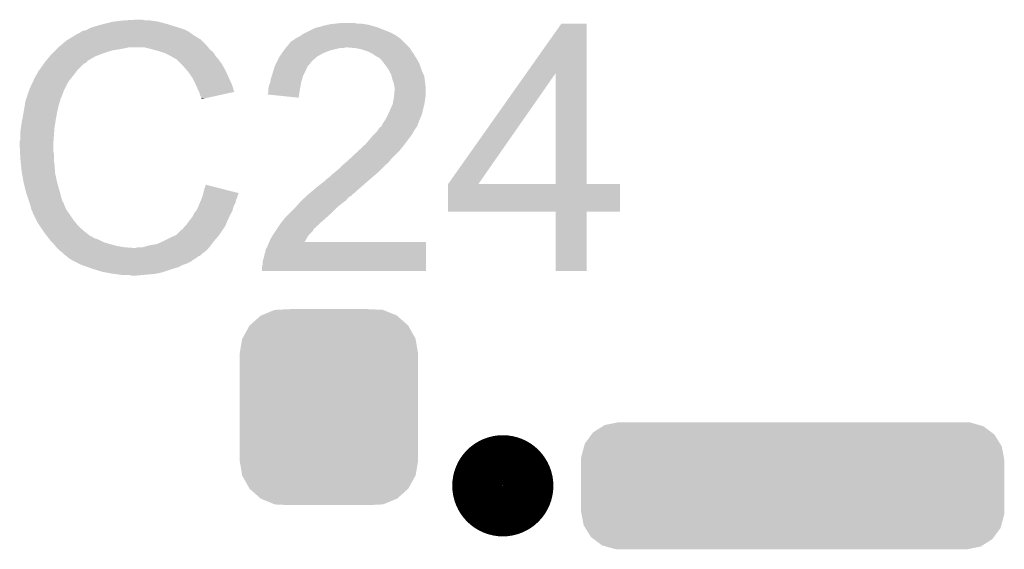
# Model space of a CAD drawing. Extents: x -4 to 126, y -8 to 66.
# Tile 122 of 256: x 37.16 to 41.04, y 46.5 to 48.59. Entities that reach past the tile are written whole.
import ezdxf

# ---------------------------------------------------------------- set-up
doc = ezdxf.new("R2010")
doc.units = 0
doc.layers.get('0').update_dxf_attribs({"linetype": 'CONTINUOUS'})
doc.layers.add('CLICKER_2_FOR_TMPM4L4A_V104_GTO', color=11, linetype='CONTINUOUS')
doc.layers.add('CLICKER_2_FOR_TMPM4L4A_V104_GTS', color=8, linetype='CONTINUOUS')

# ---------------------------------------------------------------- blocks, each defined once
blk = doc.blocks.new('CUSTOM_193')
for points in [[(-0.312264, 0.321732), (-0.26893, 0.360448), (0.312592, 0.321732), (0.268592, 0.360448)], [(-0.26893, 0.360448), (-0.267216, 0.361152), (0.268592, 0.360448), (0.26779, 0.361152)], [(-0.267216, 0.361152), (-0.213724, 0.383108), (0.26779, 0.361152), (0.21312, 0.383108)], [(-0.213724, 0.383108), (-0.20803, 0.383392), (0.21312, 0.383108), (0.212412, 0.383392)], [(-0.20803, 0.383392), (-0.154122, 0.38608), (0.212412, 0.383392), (0.154132, 0.38608)], [(-0.341452, 0.269636), (-0.313432, 0.320688), (0.341702, 0.269636), (0.313176, 0.320688)], [(-0.313432, 0.320688), (-0.312264, 0.321732), (0.313176, 0.320688), (0.312592, 0.321732)], [(-0.35179, 0.21082), (-0.342144, 0.268372), (0.35179, 0.21082), (0.34192, 0.268372)], [(-0.342144, 0.268372), (-0.341452, 0.269636), (0.34192, 0.268372), (0.341702, 0.269636)], [(-0.35179, 0.20955), (-0.35179, 0.21082), (0.35179, 0.20955), (0.35179, 0.21082)], [(-0.35179, -0.20955), (-0.35179, 0.20955), (0.35179, -0.20955), (0.35179, 0.20955)], [(-0.35179, -0.21082), (-0.35179, -0.20955), (0.35179, -0.21082), (0.35179, -0.20955)], [(-0.34192, -0.268358), (-0.35179, -0.21082), (0.342148, -0.268358), (0.35179, -0.21082)], [(-0.341702, -0.269636), (-0.34192, -0.268358), (0.341446, -0.269636), (0.342148, -0.268358)], [(-0.313184, -0.320676), (-0.341702, -0.269636), (0.31344, -0.320676), (0.341446, -0.269636)], [(-0.312594, -0.321732), (-0.313184, -0.320676), (0.312258, -0.321732), (0.31344, -0.320676)], [(-0.268602, -0.36044), (-0.312594, -0.321732), (0.26894, -0.36044), (0.312258, -0.321732)], [(-0.267792, -0.361154), (-0.268602, -0.36044), (0.2672, -0.361154), (0.26894, -0.36044)], [(-0.213136, -0.383104), (-0.267792, -0.361154), (0.213734, -0.383104), (0.2672, -0.361154)], [(-0.212414, -0.383394), (-0.213136, -0.383104), (0.207926, -0.383394), (0.213734, -0.383104)], [(-0.154122, -0.38608), (-0.212414, -0.383394), (0.154132, -0.38608), (0.207926, -0.383394)]]:
    blk.add_solid(points)
blk = doc.blocks.new('CUSTOM_212')
for points in [[(-0.787, 0.2104), (-0.7485, 0.234758), (0.784116, 0.2104), (0.751736, 0.234758)], [(-0.7485, 0.234758), (-0.74076, 0.239654), (0.751736, 0.234758), (0.734362, 0.239654)], [(-0.74076, 0.239654), (-0.690088, 0.249598), (0.734362, 0.239654), (0.699072, 0.249598)], [(-0.690088, 0.249598), (-0.68707, 0.25019), (0.699072, 0.249598), (0.68707, 0.25019)], [(-0.819516, 0.166396), (-0.793308, 0.201866), (0.817476, 0.166396), (0.79546, 0.201866)], [(-0.793308, 0.201866), (-0.787, 0.2104), (0.79546, 0.201866), (0.784116, 0.2104)], [(-0.833904, 0.113606), (-0.82252, 0.155378), (0.832142, 0.113606), (0.824314, 0.155378)], [(-0.82252, 0.155378), (-0.819516, 0.166396), (0.824314, 0.155378), (0.817476, 0.166396)], [(-0.83439, 0.1016), (-0.833904, 0.113606), (0.83439, 0.1016), (0.832142, 0.113606)], [(-0.83439, -0.1016), (-0.83439, 0.1016), (0.83439, -0.1016), (0.83439, 0.1016)], [(-0.83214, -0.113606), (-0.83439, -0.1016), (0.833904, -0.113606), (0.83439, -0.1016)], [(-0.824314, -0.155378), (-0.83214, -0.113606), (0.822518, -0.155378), (0.833904, -0.113606)], [(-0.817474, -0.166396), (-0.824314, -0.155378), (0.819516, -0.166396), (0.822518, -0.155378)], [(-0.79546, -0.201866), (-0.817474, -0.166396), (0.793306, -0.201866), (0.819516, -0.166396)], [(-0.784114, -0.2104), (-0.79546, -0.201866), (0.787, -0.2104), (0.793306, -0.201866)], [(-0.751736, -0.234758), (-0.784114, -0.2104), (0.748498, -0.234758), (0.787, -0.2104)], [(-0.73436, -0.239654), (-0.751736, -0.234758), (0.74076, -0.239654), (0.748498, -0.234758)], [(-0.699072, -0.249598), (-0.73436, -0.239654), (0.690086, -0.249598), (0.74076, -0.239654)], [(-0.68707, -0.25019), (-0.699072, -0.249598), (0.68707, -0.25019), (0.690086, -0.249598)]]:
    blk.add_solid(points)

msp = doc.modelspace()

# ---------------------------------------------------------------- linework, layer by layer
at = {"layer": 'CLICKER_2_FOR_TMPM4L4A_V104_GTO', "const_width": 0.20066}
msp.add_lwpolyline([(38.96614, 46.75124, 1), (39.16426, 46.75124, 1)], format="xyb", close=True, dxfattribs=at)
at = {"layer": 'CLICKER_2_FOR_TMPM4L4A_V104_GTO'}
for points in [[(37.4523, 48.55972), (37.48786, 48.56988), (37.776912, 48.55972), (37.7444, 48.56988)], [(37.48786, 48.56988), (37.528502, 48.58004), (37.7444, 48.56988), (37.706302, 48.58004)], [(37.528502, 48.58004), (37.57422, 48.58512), (37.706302, 48.58004), (37.67074, 48.58512)], [(37.57422, 48.58512), (37.619938, 48.58766), (37.655502, 48.58512), (37.642798, 48.58766)], [(38.37305, 48.56734), (38.384482, 48.56988), (38.536882, 48.56734), (38.52164, 48.56988)], [(38.384482, 48.56988), (38.407342, 48.57242), (38.52164, 48.56988), (38.50386, 48.57242)], [(38.407342, 48.57242), (38.430202, 48.57496), (38.491162, 48.57242), (38.478458, 48.57496)], [(39.158064, 48.376782), (39.296334, 48.572398), (39.395408, 48.376782), (39.3954, 48.572398)], [(39.296334, 48.572398), (39.29635, 48.57242), (39.3954, 48.572398), (39.29635, 48.57242)], [(37.38372, 48.529252), (37.383742, 48.53178), (37.842428, 48.529252), (37.838888, 48.53178)], [(37.383742, 48.53178), (37.388804, 48.531782), (37.838888, 48.53178), (37.838886, 48.531782)], [(37.388804, 48.531782), (37.393882, 48.534322), (37.838886, 48.531782), (37.835328, 48.534322)], [(37.393882, 48.534322), (37.401498, 48.539398), (37.835328, 48.534322), (37.82822, 48.539398)], [(37.401498, 48.539398), (37.401502, 48.5394), (37.82822, 48.539398), (37.828218, 48.5394)], [(37.401502, 48.5394), (37.411662, 48.54448), (37.828218, 48.5394), (37.81806, 48.54448)], [(37.411662, 48.54448), (37.424362, 48.54702), (37.81806, 48.54448), (37.81298, 48.54702)], [(37.424362, 48.54702), (37.428594, 48.54956), (37.81298, 48.54702), (37.8079, 48.54956)], [(37.428594, 48.54956), (37.43706, 48.55464), (37.8079, 48.54956), (37.79266, 48.55464)], [(37.43706, 48.55464), (37.44468, 48.55718), (37.79266, 48.55464), (37.78504, 48.55718)], [(37.44468, 48.55718), (37.4523, 48.55972), (37.78504, 48.55718), (37.776912, 48.55972)], [(38.26764, 48.524162), (38.277802, 48.53178), (38.6461, 48.524162), (38.632768, 48.53178)], [(38.277802, 48.53178), (38.28288, 48.53432), (38.632768, 48.53178), (38.628322, 48.53432)], [(38.28288, 48.53432), (38.29812, 48.54194), (38.628322, 48.53432), (38.61054, 48.54194)], [(38.29812, 48.54194), (38.323522, 48.554642), (38.61054, 48.54194), (38.578788, 48.554642)], [(38.323522, 48.554642), (38.333676, 48.55718), (38.578788, 48.554642), (38.572442, 48.55718)], [(38.333676, 48.55718), (38.34384, 48.55972), (38.572442, 48.55718), (38.563552, 48.55972)], [(38.34384, 48.55972), (38.361618, 48.5648), (38.563552, 48.55972), (38.545772, 48.5648)], [(38.361618, 48.5648), (38.37305, 48.56734), (38.545772, 48.5648), (38.536882, 48.56734)], [(37.3186, 48.483518), (37.345622, 48.506382), (37.899342, 48.483518), (37.876478, 48.506382)], [(37.345622, 48.506382), (37.35407, 48.511454), (37.876478, 48.506382), (37.871406, 48.511454)], [(37.35407, 48.511454), (37.35408, 48.51146), (37.871406, 48.511454), (37.868866, 48.51146)], [(37.35408, 48.51146), (37.358308, 48.513998), (37.868866, 48.51146), (37.866322, 48.513998)], [(37.358308, 48.513998), (37.379468, 48.5267), (37.866322, 48.513998), (37.846, 48.5267)], [(37.379468, 48.5267), (37.38372, 48.529252), (37.846, 48.5267), (37.842428, 48.529252)], [(38.210914, 48.47844), (38.232088, 48.50384), (38.6969, 48.47844), (38.6715, 48.50384)], [(38.232088, 48.50384), (38.234626, 48.503846), (38.6715, 48.50384), (38.671494, 48.503846)], [(38.234626, 48.503846), (38.237164, 48.506382), (38.671494, 48.503846), (38.668958, 48.506382)], [(38.237164, 48.506382), (38.24224, 48.508922), (38.668958, 48.506382), (38.666418, 48.508922)], [(38.24224, 48.508922), (38.244776, 48.511458), (38.666418, 48.508922), (38.663882, 48.511458)], [(38.244776, 48.511458), (38.247324, 48.514002), (38.663882, 48.511458), (38.660322, 48.514002)], [(38.247324, 48.514002), (38.267636, 48.52416), (38.660322, 48.514002), (38.646102, 48.52416)], [(38.267636, 48.52416), (38.26764, 48.524162), (38.646102, 48.52416), (38.6461, 48.524162)], [(37.284658, 48.450498), (37.28974, 48.45558), (37.477184, 48.450498), (37.4904, 48.45558)], [(37.28974, 48.45558), (37.299898, 48.465738), (37.4904, 48.45558), (37.520878, 48.465738)], [(37.299898, 48.465738), (37.30498, 48.47082), (37.520878, 48.465738), (37.55136, 48.47082)], [(37.30498, 48.47082), (37.3126, 48.47844), (37.55136, 48.47082), (37.589458, 48.47844)], [(37.3126, 48.47844), (37.3186, 48.483518), (37.903406, 48.47844), (37.899342, 48.483518)], [(37.68344, 48.47082), (37.652958, 48.47844), (37.909502, 48.47082), (37.903406, 48.47844)], [(37.683448, 48.470818), (37.68344, 48.47082), (37.909502, 48.470818), (37.909502, 48.47082)], [(37.71138, 48.463198), (37.683448, 48.470818), (37.919028, 48.463198), (37.909502, 48.470818)], [(37.719002, 48.460658), (37.71138, 48.463198), (37.922202, 48.460658), (37.919028, 48.463198)], [(37.734238, 48.45558), (37.719002, 48.460658), (37.925588, 48.45558), (37.922202, 48.460658)], [(37.75456, 48.44542), (37.734238, 48.45558), (37.93236, 48.44542), (37.925588, 48.45558)], [(38.185512, 48.44288), (38.19398, 48.45558), (38.33368, 48.44288), (38.356538, 48.45558)], [(38.19398, 48.45558), (38.201234, 48.465738), (38.356538, 48.45558), (38.381938, 48.465738)], [(38.201234, 48.465738), (38.20668, 48.47336), (38.381938, 48.465738), (38.412418, 48.47336)], [(38.20668, 48.47336), (38.208796, 48.4759), (38.412418, 48.47336), (38.422578, 48.4759)], [(38.208796, 48.4759), (38.210912, 48.478438), (38.437816, 48.4759), (38.445438, 48.478438)], [(38.210912, 48.478438), (38.210914, 48.47844), (38.445438, 48.478438), (38.453062, 48.47844)], [(38.48354, 48.4759), (38.453062, 48.47844), (38.69944, 48.4759), (38.6969, 48.47844)], [(38.48356, 48.475896), (38.48354, 48.4759), (38.699442, 48.475896), (38.69944, 48.4759)], [(38.508938, 48.47082), (38.48356, 48.475896), (38.701982, 48.47082), (38.699442, 48.475896)], [(38.524178, 48.46574), (38.508938, 48.47082), (38.704522, 48.46574), (38.701982, 48.47082)], [(38.531798, 48.4632), (38.524178, 48.46574), (38.706428, 48.4632), (38.704522, 48.46574)], [(38.547042, 48.455578), (38.531798, 48.4632), (38.712142, 48.455578), (38.706428, 48.4632)], [(38.552118, 48.45304), (38.547042, 48.455578), (38.713666, 48.45304), (38.712142, 48.455578)], [(38.567358, 48.442882), (38.552118, 48.45304), (38.71976, 48.442882), (38.713666, 48.45304)], [(37.24148, 48.39462), (37.255702, 48.414938), (37.393882, 48.39462), (37.4142, 48.414938)], [(37.255702, 48.414938), (37.259258, 48.420018), (37.4142, 48.414938), (37.424354, 48.420018)], [(37.259258, 48.420018), (37.25926, 48.42002), (37.424354, 48.420018), (37.424354, 48.42002)], [(37.25926, 48.42002), (37.263488, 48.425094), (37.424354, 48.42002), (37.426898, 48.425094)], [(37.263488, 48.425094), (37.278308, 48.44288), (37.426898, 48.425094), (37.457378, 48.44288)], [(37.278308, 48.44288), (37.284658, 48.450498), (37.457378, 48.44288), (37.477184, 48.450498)], [(37.767262, 48.4378), (37.75456, 48.44542), (37.93871, 48.4378), (37.93236, 48.44542)], [(37.777416, 48.432722), (37.767262, 48.4378), (37.942942, 48.432722), (37.93871, 48.4378)], [(37.77996, 48.43018), (37.777416, 48.432722), (37.94506, 48.43018), (37.942942, 48.432722)], [(37.79774, 48.4124), (37.77996, 48.43018), (37.957762, 48.4124), (37.94506, 48.43018)], [(38.16604, 48.40478), (38.171118, 48.414938), (38.29558, 48.40478), (38.305738, 48.414938)], [(38.171118, 48.414938), (38.17493, 48.42256), (38.305738, 48.414938), (38.31082, 48.42256)], [(38.17493, 48.42256), (38.1762, 48.425102), (38.31082, 48.42256), (38.31336, 48.425102)], [(38.1762, 48.425102), (38.183822, 48.440342), (38.31336, 48.425102), (38.330778, 48.440342)], [(38.183822, 48.440342), (38.185512, 48.44288), (38.330778, 48.440342), (38.33368, 48.44288)], [(38.577516, 48.437802), (38.567358, 48.442882), (38.722808, 48.437802), (38.71976, 48.442882)], [(38.587678, 48.42764), (38.577516, 48.437802), (38.728906, 48.42764), (38.722808, 48.437802)], [(38.5953, 48.41748), (38.587678, 48.42764), (38.735, 48.41748), (38.728906, 48.42764)], [(38.60292, 48.40732), (38.5953, 48.41748), (38.73863, 48.40732), (38.735, 48.41748)], [(37.22878, 48.374302), (37.233862, 48.38446), (37.376384, 48.374302), (37.384286, 48.38446)], [(37.233862, 48.38446), (37.235764, 48.386998), (37.384286, 48.38446), (37.38626, 48.386998)], [(37.235764, 48.386998), (37.24148, 48.39462), (37.38626, 48.386998), (37.393882, 48.39462)], [(37.80282, 48.40732), (37.79774, 48.4124), (37.960666, 48.40732), (37.957762, 48.4124)], [(37.81411, 48.39462), (37.80282, 48.40732), (37.96792, 48.39462), (37.960666, 48.40732)], [(37.823138, 48.384462), (37.81411, 48.39462), (37.973, 48.384462), (37.96792, 48.39462)], [(37.830252, 48.3743), (37.823138, 48.384462), (37.97808, 48.3743), (37.973, 48.384462)], [(38.15588, 48.37176), (38.160568, 48.387), (38.280338, 48.37176), (38.28796, 48.387)], [(38.160568, 48.387), (38.166038, 48.404776), (38.28796, 48.387), (38.295578, 48.404776)], [(38.166038, 48.404776), (38.16604, 48.40478), (38.295578, 48.404776), (38.29558, 48.40478)], [(38.615618, 48.38954), (38.60292, 48.40732), (38.74498, 48.38954), (38.73863, 48.40732)], [(38.61943, 48.38192), (38.615618, 48.38954), (38.7477, 48.38192), (38.74498, 48.38954)], [(38.62578, 48.369222), (38.61943, 48.38192), (38.754048, 48.369222), (38.7477, 48.38192)], [(38.849324, 47.939996), (39.158064, 48.376782), (38.968704, 47.939996), (39.273444, 48.376782)], [(39.273458, 47.93996), (39.273444, 48.376782), (39.395422, 47.93996), (39.395408, 48.376782)], [(37.1983, 48.31334), (37.211446, 48.341278), (37.33673, 48.31334), (37.3507, 48.341278)], [(37.211446, 48.341278), (37.21862, 48.35652), (37.3507, 48.341278), (37.362554, 48.35652)], [(37.21862, 48.35652), (37.223702, 48.366682), (37.362554, 48.35652), (37.370458, 48.366682)], [(37.223702, 48.366682), (37.22878, 48.374302), (37.370458, 48.366682), (37.376384, 48.374302)], [(37.840918, 48.35906), (37.830252, 48.3743), (37.984854, 48.35906), (37.97808, 48.3743)], [(37.85362, 48.33366), (37.840918, 48.35906), (37.996144, 48.33366), (37.984854, 48.35906)], [(38.143182, 48.328582), (38.148258, 48.34128), (38.26787, 48.328582), (38.27018, 48.34128)], [(38.148258, 48.34128), (38.14826, 48.341282), (38.27018, 48.34128), (38.27018, 48.341282)], [(38.14826, 48.341282), (38.150802, 48.356522), (38.27018, 48.341282), (38.27475, 48.356522)], [(38.150802, 48.356522), (38.154186, 48.366678), (38.27475, 48.356522), (38.277798, 48.366678)], [(38.154186, 48.366678), (38.15588, 48.37176), (38.277798, 48.366678), (38.280338, 48.37176)], [(38.626418, 48.366676), (38.62578, 48.369222), (38.75532, 48.366676), (38.754048, 48.369222)], [(38.630862, 48.3489), (38.626418, 48.366676), (38.757544, 48.3489), (38.75532, 48.366676)], [(38.635938, 48.333662), (38.630862, 48.3489), (38.759448, 48.333662), (38.757544, 48.3489)], [(37.186446, 48.27778), (37.197452, 48.3108), (37.322756, 48.27778), (37.33546, 48.3108)], [(37.197452, 48.3108), (37.1983, 48.31334), (37.33546, 48.3108), (37.33673, 48.31334)], [(37.855878, 48.32858), (37.85362, 48.33366), (37.998402, 48.32858), (37.996144, 48.33366)], [(37.86378, 48.3108), (37.855878, 48.32858), (38.003718, 48.3108), (37.998402, 48.32858)], [(37.867594, 48.303174), (37.86378, 48.3108), (38.005996, 48.303174), (38.003718, 48.3108)], [(37.86886, 48.300642), (37.867594, 48.303174), (37.994482, 48.300642), (38.005996, 48.303174)], [(37.871398, 48.290482), (37.86886, 48.300642), (37.948282, 48.290482), (37.994482, 48.300642)], [(38.138102, 48.295564), (38.14064, 48.300644), (38.262354, 48.295564), (38.263138, 48.300644)], [(38.14064, 48.315882), (38.143182, 48.328582), (38.265562, 48.315882), (38.26787, 48.328582)], [(38.14064, 48.31334), (38.14064, 48.315882), (38.2651, 48.31334), (38.265562, 48.315882)], [(38.14064, 48.300644), (38.14064, 48.31334), (38.263138, 48.300644), (38.2651, 48.31334)], [(38.63721, 48.326038), (38.635938, 48.333662), (38.7604, 48.326038), (38.759448, 48.333662)], [(38.636194, 48.2854), (38.63848, 48.308258), (38.7604, 48.2854), (38.7604, 48.308258)], [(38.63848, 48.318422), (38.63721, 48.326038), (38.7604, 48.318422), (38.7604, 48.326038)], [(38.63848, 48.308258), (38.63848, 48.318422), (38.7604, 48.308258), (38.7604, 48.318422)], [(37.180944, 48.25492), (37.183062, 48.267622), (37.315142, 48.25492), (37.319372, 48.267622)], [(37.183062, 48.267622), (37.183906, 48.270158), (37.319372, 48.267622), (37.320218, 48.270158)], [(37.183906, 48.270158), (37.185598, 48.275234), (37.320218, 48.270158), (37.32022, 48.275234)], [(37.185598, 48.275234), (37.186446, 48.27778), (37.32022, 48.275234), (37.322756, 48.27778)], [(37.87394, 48.2854), (37.871398, 48.290482), (37.925174, 48.2854), (37.948282, 48.290482)], [(37.87648, 48.277784), (37.87394, 48.2854), (37.890542, 48.277784), (37.925174, 48.2854)], [(37.879012, 48.275248), (37.87648, 48.277784), (37.879012, 48.275248), (37.890542, 48.277784)], [(38.1381, 48.29304), (38.138102, 48.295564), (38.261964, 48.29304), (38.262354, 48.295564)], [(38.26, 48.280322), (38.1381, 48.29304), (38.26, 48.280322), (38.261964, 48.29304)], [(38.63086, 48.254922), (38.633168, 48.26762), (38.755742, 48.254922), (38.75786, 48.26762)], [(38.633168, 48.26762), (38.63594, 48.282858), (38.75786, 48.26762), (38.760036, 48.282858)], [(38.63594, 48.282858), (38.636194, 48.2854), (38.760036, 48.282858), (38.7604, 48.2854)], [(37.1702, 48.19396), (37.17544, 48.2219), (37.30244, 48.19396), (37.30752, 48.2219)], [(37.17544, 48.2219), (37.17925, 48.24476), (37.30752, 48.2219), (37.3126, 48.24476)], [(37.17925, 48.24476), (37.180944, 48.25492), (37.3126, 48.24476), (37.315142, 48.25492)], [(38.611666, 48.211738), (38.62973, 48.25238), (38.74516, 48.211738), (38.75532, 48.25238)], [(38.62973, 48.25238), (38.63086, 48.254922), (38.75532, 48.25238), (38.755742, 48.254922)], [(37.164916, 48.160942), (37.16782, 48.18126), (37.29736, 48.160942), (37.300486, 48.18126)], [(37.16782, 48.18126), (37.1702, 48.19396), (37.300486, 48.18126), (37.30244, 48.19396)], [(38.590222, 48.176182), (38.593606, 48.18126), (38.730428, 48.176182), (38.73246, 48.18126)], [(38.593606, 48.18126), (38.59699, 48.186336), (38.73246, 48.18126), (38.734998, 48.186336)], [(38.59699, 48.186336), (38.598682, 48.188876), (38.734998, 48.186336), (38.735, 48.188876)], [(38.598682, 48.188876), (38.600378, 48.191418), (38.735, 48.188876), (38.736128, 48.191418)], [(38.600378, 48.191418), (38.61054, 48.209202), (38.736128, 48.191418), (38.744032, 48.209202)], [(38.61054, 48.209202), (38.611666, 48.211738), (38.744032, 48.209202), (38.74516, 48.211738)], [(37.16274, 48.1457), (37.164916, 48.160942), (37.296186, 48.1457), (37.29736, 48.160942)], [(37.16274, 48.12792), (37.16274, 48.1457), (37.29482, 48.12792), (37.296186, 48.1457)], [(38.557198, 48.13554), (38.5699, 48.14824), (38.70706, 48.13554), (38.714316, 48.14824)], [(38.5699, 48.14824), (38.573288, 48.153322), (38.714316, 48.14824), (38.717222, 48.153322)], [(38.573288, 48.153322), (38.580066, 48.163482), (38.717222, 48.153322), (38.723994, 48.163482)], [(38.580066, 48.163482), (38.585142, 48.166026), (38.723994, 48.163482), (38.72569, 48.166026)], [(38.585142, 48.166026), (38.586408, 48.168558), (38.72569, 48.166026), (38.727378, 48.168558)], [(38.586408, 48.168558), (38.590222, 48.176182), (38.727378, 48.168558), (38.730428, 48.176182)], [(37.1602, 48.107602), (37.16274, 48.117762), (37.293368, 48.107602), (37.294094, 48.117762)], [(37.1602, 48.092362), (37.1602, 48.107602), (37.29228, 48.092362), (37.293368, 48.107602)], [(37.16274, 48.117762), (37.16274, 48.12792), (37.294094, 48.117762), (37.29482, 48.12792)], [(38.524182, 48.09744), (38.554658, 48.133), (38.678484, 48.09744), (38.705154, 48.133)], [(38.554658, 48.133), (38.557198, 48.13554), (38.705154, 48.133), (38.70706, 48.13554)], [(37.1602, 48.09236), (37.1602, 48.092362), (37.29228, 48.09236), (37.29228, 48.092362)], [(37.161344, 48.069498), (37.1602, 48.09236), (37.29228, 48.069498), (37.29228, 48.09236)], [(37.161852, 48.059338), (37.161344, 48.069498), (37.29482, 48.059338), (37.29228, 48.069498)], [(38.458528, 48.036478), (38.49409, 48.0695), (38.623238, 48.036478), (38.65626, 48.0695)], [(38.49409, 48.0695), (38.521446, 48.0949), (38.65626, 48.0695), (38.67658, 48.0949)], [(38.521446, 48.0949), (38.524182, 48.09744), (38.67658, 48.0949), (38.678484, 48.09744)], [(37.16274, 48.04156), (37.161852, 48.059338), (37.29482, 48.04156), (37.29482, 48.059338)], [(37.163504, 48.033938), (37.16274, 48.04156), (37.29482, 48.033938), (37.29482, 48.04156)], [(37.165026, 48.018702), (37.163504, 48.033938), (37.29736, 48.018702), (37.29482, 48.033938)], [(38.444166, 48.023778), (38.45306, 48.0314), (38.613078, 48.023778), (38.619174, 48.0314)], [(38.45306, 48.0314), (38.458528, 48.036478), (38.619174, 48.0314), (38.623238, 48.036478)], [(37.16782, 47.990758), (37.165026, 48.018702), (37.299356, 47.990758), (37.29736, 48.018702)], [(37.169166, 47.983138), (37.16782, 47.990758), (37.2999, 47.983138), (37.299356, 47.990758)], [(38.401624, 47.98568), (38.4048, 47.98822), (38.57244, 47.98568), (38.57498, 47.98822)], [(38.4048, 47.98822), (38.420038, 48.000918), (38.57498, 47.98822), (38.587678, 48.000918)], [(38.420038, 48.000918), (38.43274, 48.01362), (38.587678, 48.000918), (38.60038, 48.01362)], [(38.43274, 48.01362), (38.43528, 48.01616), (38.60038, 48.01362), (38.603554, 48.01616)], [(38.43528, 48.01616), (38.444166, 48.023778), (38.603554, 48.01616), (38.613078, 48.023778)], [(37.17544, 47.94758), (37.169166, 47.983138), (37.30752, 47.94758), (37.2999, 47.983138)], [(37.184332, 47.91202), (37.17544, 47.94758), (37.31768, 47.91202), (37.30752, 47.94758)], [(38.33114, 47.92726), (38.366688, 47.9552), (38.504948, 47.92726), (38.53688, 47.9552)], [(38.366688, 47.9552), (38.3667, 47.955208), (38.53688, 47.9552), (38.536888, 47.955208)], [(38.3667, 47.955208), (38.366714, 47.957746), (38.536888, 47.955208), (38.53985, 47.957746)], [(38.366714, 47.957746), (38.37178, 47.960282), (38.53985, 47.957746), (38.542808, 47.960282)], [(38.37178, 47.960282), (38.38194, 47.967902), (38.542808, 47.960282), (38.551698, 47.967902)], [(38.38194, 47.967902), (38.392102, 47.978062), (38.551698, 47.967902), (38.563552, 47.978062)], [(38.392102, 47.978062), (38.401624, 47.98568), (38.563552, 47.978062), (38.57244, 47.98568)], [(37.185602, 47.90694), (37.184332, 47.91202), (37.319036, 47.90694), (37.31768, 47.91202)], [(37.884092, 47.904376), (37.88664, 47.914558), (38.02379, 47.904376), (37.98388, 47.914558)], [(37.88664, 47.914558), (37.89428, 47.937416), (37.98388, 47.914558), (37.89428, 47.937416)], [(38.29812, 47.89932), (38.322134, 47.91964), (38.473374, 47.89932), (38.49624, 47.91964)], [(38.322134, 47.91964), (38.33114, 47.92726), (38.49624, 47.91964), (38.504948, 47.92726)], [(38.8493, 47.830762), (38.849302, 47.939938), (39.527458, 47.830762), (39.52748, 47.939938)], [(38.849302, 47.93996), (38.849304, 47.939966), (39.273458, 47.93996), (39.222666, 47.939966)], [(38.849302, 47.939938), (38.849302, 47.93996), (39.52748, 47.939938), (39.395422, 47.93996)], [(38.849304, 47.939966), (38.849324, 47.939996), (39.222666, 47.939966), (38.968704, 47.939996)], [(37.196608, 47.87392), (37.185602, 47.90694), (37.32784, 47.87392), (37.319036, 47.90694)], [(37.1983, 47.86884), (37.196608, 47.87392), (37.330382, 47.86884), (37.32784, 47.87392)], [(37.870672, 47.866298), (37.87394, 47.87392), (38.011098, 47.866298), (38.012622, 47.87392)], [(37.87394, 47.87392), (37.875844, 47.878998), (38.012622, 47.87392), (38.01364, 47.878998)], [(37.875844, 47.878998), (37.879652, 47.889158), (38.01364, 47.878998), (38.01872, 47.889158)], [(37.879652, 47.889158), (37.88156, 47.894242), (38.01872, 47.889158), (38.019988, 47.894242)], [(37.88156, 47.894242), (37.882828, 47.899318), (38.019988, 47.894242), (38.021258, 47.899318)], [(37.882828, 47.899318), (37.884092, 47.904376), (38.021258, 47.899318), (38.02379, 47.904376)], [(38.265664, 47.86884), (38.27018, 47.87392), (38.43782, 47.86884), (38.444592, 47.87392)], [(38.27018, 47.87392), (38.27297, 47.876458), (38.444592, 47.87392), (38.447978, 47.876458)], [(38.27297, 47.876458), (38.284146, 47.886618), (38.447978, 47.876458), (38.455598, 47.886618)], [(38.284146, 47.886618), (38.289734, 47.891698), (38.455598, 47.886618), (38.463218, 47.891698)], [(38.289734, 47.891698), (38.292528, 47.894238), (38.463218, 47.891698), (38.468294, 47.894238)], [(38.292528, 47.894238), (38.298104, 47.899306), (38.468294, 47.894238), (38.470834, 47.899306)], [(38.298104, 47.899306), (38.29812, 47.89932), (38.470834, 47.899306), (38.473374, 47.89932)], [(37.199148, 47.866296), (37.1983, 47.86884), (37.33292, 47.866296), (37.330382, 47.86884)], [(37.20084, 47.861218), (37.199148, 47.866296), (37.334616, 47.861218), (37.33292, 47.866296)], [(37.201474, 47.858682), (37.20084, 47.861218), (37.33546, 47.858682), (37.334616, 47.861218)], [(37.205918, 47.840902), (37.201474, 47.858682), (37.343082, 47.840902), (37.33546, 47.858682)], [(37.205922, 47.840898), (37.205918, 47.840902), (37.343082, 47.840898), (37.343082, 47.840902)], [(37.210998, 47.830744), (37.205922, 47.840898), (37.350336, 47.830744), (37.343082, 47.840898)], [(37.84854, 47.82566), (37.854632, 47.833278), (37.994046, 47.82566), (37.9984, 47.833278)], [(37.854632, 47.833278), (37.8587, 47.838362), (37.9984, 47.833278), (37.99985, 47.838362)], [(37.8587, 47.838362), (37.86414, 47.851058), (37.99985, 47.838362), (38.003478, 47.851058)], [(37.86414, 47.851058), (37.870672, 47.866298), (38.003478, 47.851058), (38.011098, 47.866298)], [(38.227, 47.8282), (38.249858, 47.851058), (38.3921, 47.8282), (38.41496, 47.851058)], [(38.249858, 47.851058), (38.24986, 47.85106), (38.41496, 47.851058), (38.414962, 47.85106)], [(38.24986, 47.85106), (38.265664, 47.86884), (38.414962, 47.85106), (38.43782, 47.86884)], [(37.211, 47.828204), (37.210998, 47.830744), (37.35215, 47.828204), (37.350336, 47.830744)], [(37.213542, 47.82312), (37.211, 47.828204), (37.35578, 47.82312), (37.35215, 47.828204)], [(37.224972, 47.80026), (37.213542, 47.82312), (37.37102, 47.80026), (37.35578, 47.82312)], [(37.23132, 47.787562), (37.224972, 47.80026), (37.38118, 47.787562), (37.37102, 47.80026)], [(37.81552, 47.777402), (37.83076, 47.79772), (37.97157, 47.777402), (37.98046, 47.79772)], [(37.83076, 47.79772), (37.840922, 47.810422), (37.98046, 47.79772), (37.986018, 47.810422)], [(37.840922, 47.810422), (37.84346, 47.8155), (37.986018, 47.810422), (37.98824, 47.8155)], [(37.84346, 47.8155), (37.84854, 47.82566), (37.98824, 47.8155), (37.994046, 47.82566)], [(38.192964, 47.790102), (38.207188, 47.80788), (38.34892, 47.790102), (38.36924, 47.80788)], [(38.207188, 47.80788), (38.20922, 47.81042), (38.36924, 47.80788), (38.372096, 47.81042)], [(38.20922, 47.81042), (38.227, 47.8282), (38.372096, 47.81042), (38.3921, 47.8282)], [(39.273458, 47.83074), (38.8493, 47.830762), (39.527458, 47.83074), (39.527458, 47.830762)], [(39.27346, 47.830718), (39.273458, 47.83074), (39.3954, 47.830718), (39.527458, 47.83074)], [(39.27348, 47.597082), (39.27346, 47.830718), (39.395378, 47.597082), (39.3954, 47.830718)], [(37.239788, 47.77486), (37.23132, 47.787562), (37.39134, 47.77486), (37.38118, 47.787562)], [(37.253334, 47.754542), (37.239788, 47.77486), (37.414198, 47.754542), (37.39134, 47.77486)], [(37.25672, 47.74946), (37.253334, 47.754542), (37.420552, 47.74946), (37.414198, 47.754542)], [(37.79266, 47.752022), (37.792666, 47.754546), (37.955234, 47.752022), (37.956916, 47.754546)], [(37.792666, 47.754546), (37.797744, 47.759622), (37.956916, 47.754546), (37.9603, 47.759622)], [(37.797744, 47.759622), (37.80282, 47.762164), (37.9603, 47.759622), (37.961994, 47.762164)], [(37.80282, 47.762164), (37.807902, 47.769782), (37.961994, 47.762164), (37.967074, 47.769782)], [(37.807902, 47.769782), (37.812976, 47.774858), (37.967074, 47.769782), (37.970458, 47.774858)], [(37.812976, 47.774858), (37.81552, 47.777402), (37.970458, 47.774858), (37.97157, 47.777402)], [(38.15842, 47.7393), (38.16858, 47.75454), (38.300658, 47.7393), (38.315898, 47.75454)], [(38.16858, 47.75454), (38.175348, 47.764694), (38.315898, 47.75454), (38.320978, 47.764694)], [(38.175348, 47.764694), (38.17874, 47.76978), (38.320978, 47.764694), (38.328596, 47.76978)], [(38.17874, 47.76978), (38.182116, 47.774846), (38.328596, 47.76978), (38.331134, 47.774846)], [(38.182116, 47.774846), (38.182126, 47.77486), (38.331134, 47.774846), (38.333674, 47.77486)], [(38.182126, 47.77486), (38.1889, 47.78502), (38.333674, 47.77486), (38.343836, 47.78502)], [(38.1889, 47.78502), (38.192964, 47.790102), (38.343836, 47.78502), (38.34892, 47.790102)], [(37.268444, 47.73422), (37.25672, 47.74946), (37.439606, 47.73422), (37.420552, 47.74946)], [(37.26845, 47.734214), (37.268444, 47.73422), (37.444686, 47.734214), (37.439606, 47.73422)], [(37.272354, 47.729138), (37.26845, 47.734214), (37.449764, 47.729138), (37.444686, 47.734214)], [(37.274306, 47.7266), (37.272354, 47.729138), (37.454842, 47.7266), (37.449764, 47.729138)], [(37.278214, 47.72152), (37.274306, 47.7266), (37.47008, 47.72152), (37.454842, 47.7266)], [(37.28212, 47.716442), (37.278214, 47.72152), (37.480236, 47.716442), (37.47008, 47.72152)], [(37.287204, 47.711358), (37.28212, 47.716442), (37.490402, 47.711358), (37.480236, 47.716442)], [(37.701222, 47.703742), (37.72916, 47.71644), (37.917754, 47.703742), (37.927278, 47.71644)], [(37.72916, 47.71644), (37.729164, 47.716442), (37.927278, 47.71644), (37.92728, 47.716442)], [(37.729164, 47.716442), (37.75964, 47.73168), (37.92728, 47.716442), (37.940614, 47.73168)], [(37.75964, 47.73168), (37.771484, 47.736758), (37.940614, 47.73168), (37.94506, 47.736758)], [(37.771484, 47.736758), (37.77742, 47.739302), (37.94506, 47.736758), (37.946754, 47.739302)], [(37.77742, 47.739302), (37.790126, 47.752), (37.946754, 47.739302), (37.95522, 47.752)], [(37.790126, 47.752), (37.79266, 47.752022), (37.95522, 47.752), (37.955234, 47.752022)], [(38.143904, 47.71136), (38.14826, 47.721522), (38.28292, 47.71136), (38.289, 47.721522)], [(38.14826, 47.721522), (38.156966, 47.736758), (38.289, 47.721522), (38.298118, 47.736758)], [(38.156966, 47.736758), (38.15842, 47.7393), (38.298118, 47.736758), (38.300658, 47.7393)], [(37.29482, 47.70374), (37.287204, 47.711358), (37.5158, 47.70374), (37.490402, 47.711358)], [(37.300916, 47.69612), (37.29482, 47.70374), (37.54374, 47.69612), (37.5158, 47.70374)], [(37.304978, 47.691042), (37.300916, 47.69612), (37.574208, 47.691042), (37.54374, 47.69612)], [(37.304982, 47.69104), (37.304978, 47.691042), (37.574218, 47.69104), (37.574208, 47.691042)], [(37.307522, 47.6885), (37.304982, 47.69104), (37.607238, 47.6885), (37.574218, 47.69104)], [(37.31768, 47.678342), (37.307522, 47.6885), (37.8968, 47.678342), (37.905508, 47.6885)], [(37.317686, 47.678338), (37.31768, 47.678342), (37.896798, 47.678338), (37.8968, 47.678342)], [(37.327838, 47.67072), (37.317686, 47.678338), (37.88664, 47.67072), (37.896798, 47.678338)], [(37.607238, 47.6885), (37.617402, 47.688502), (37.905508, 47.6885), (37.90551, 47.688502)], [(37.617402, 47.688502), (37.625024, 47.69104), (37.90551, 47.688502), (37.907684, 47.69104)], [(37.645344, 47.69104), (37.662274, 47.69612), (37.907684, 47.69104), (37.91204, 47.69612)], [(37.662274, 47.69612), (37.67074, 47.69866), (37.91204, 47.69612), (37.913944, 47.69866)], [(37.67074, 47.69866), (37.701222, 47.703742), (37.913944, 47.69866), (37.917754, 47.703742)], [(38.125402, 47.6631), (38.13048, 47.678344), (38.76293, 47.6631), (38.762932, 47.678344)], [(38.13048, 47.678344), (38.130484, 47.683426), (38.762932, 47.678344), (38.762934, 47.683426)], [(38.130484, 47.683426), (38.13556, 47.69104), (38.762934, 47.683426), (38.762936, 47.69104)], [(38.13556, 47.69104), (38.14064, 47.70374), (38.762936, 47.69104), (38.762938, 47.70374)], [(38.14064, 47.70374), (38.143894, 47.711338), (38.762938, 47.70374), (38.76294, 47.711338)], [(38.143894, 47.711338), (38.143904, 47.71136), (38.76294, 47.711338), (38.28292, 47.71136)], [(37.335462, 47.663098), (37.327838, 47.67072), (37.87648, 47.663098), (37.88664, 47.67072)], [(37.337998, 47.660562), (37.335462, 47.663098), (37.87394, 47.660562), (37.87648, 47.663098)], [(37.341812, 47.65802), (37.337998, 47.660562), (37.871396, 47.65802), (37.87394, 47.660562)], [(37.34562, 47.65548), (37.341812, 47.65802), (37.863788, 47.65548), (37.871396, 47.65802)], [(37.345624, 47.655476), (37.34562, 47.65548), (37.863778, 47.655476), (37.863788, 47.65548)], [(37.350698, 47.650402), (37.345624, 47.655476), (37.858702, 47.650402), (37.863778, 47.655476)], [(37.350704, 47.650398), (37.350698, 47.650402), (37.858698, 47.650398), (37.858702, 47.650402)], [(37.358314, 47.645324), (37.350704, 47.650398), (37.85024, 47.645324), (37.858698, 47.650398)], [(37.360838, 47.64532), (37.358314, 47.645324), (37.850232, 47.64532), (37.85024, 47.645324)], [(37.36086, 47.642794), (37.360838, 47.64532), (37.846022, 47.642794), (37.850232, 47.64532)], [(37.360888, 47.64278), (37.36086, 47.642794), (37.846, 47.64278), (37.846022, 47.642794)], [(37.376118, 47.63516), (37.360888, 47.64278), (37.835838, 47.63516), (37.846, 47.64278)], [(38.117782, 47.635162), (38.12286, 47.650402), (38.762924, 47.635162), (38.762928, 47.650402)], [(38.12286, 47.650402), (38.125402, 47.6631), (38.762928, 47.650402), (38.76293, 47.6631)], [(37.391348, 47.62754), (37.376118, 47.63516), (37.820598, 47.62754), (37.835838, 47.63516)], [(37.4015, 47.62246), (37.391348, 47.62754), (37.80536, 47.62246), (37.820598, 47.62754)], [(37.430294, 47.612298), (37.4015, 47.62246), (37.785038, 47.612298), (37.80536, 47.62246)], [(37.44468, 47.60722), (37.430294, 47.612298), (37.76726, 47.60722), (37.785038, 47.612298)], [(37.485318, 47.59452), (37.44468, 47.60722), (37.729158, 47.59452), (37.76726, 47.60722)], [(38.11524, 47.612302), (38.11778, 47.622462), (38.76292, 47.612302), (38.762922, 47.622462)], [(38.11524, 47.597082), (38.11524, 47.612302), (38.762918, 47.597082), (38.76292, 47.612302)], [(38.11778, 47.622462), (38.117782, 47.635162), (38.762922, 47.622462), (38.762924, 47.635162)], [(37.498866, 47.59198), (37.485318, 47.59452), (37.721538, 47.59198), (37.729158, 47.59452)], [(37.525962, 47.5869), (37.498866, 47.59198), (37.698678, 47.5869), (37.721538, 47.59198)], [(37.54628, 47.58436), (37.525962, 47.5869), (37.67328, 47.58436), (37.698678, 47.5869)], [(37.56406, 47.58182), (37.54628, 47.58436), (37.64534, 47.58182), (37.67328, 47.58436)], [(37.602158, 47.57928), (37.591998, 47.58182), (37.617402, 47.57928), (37.64534, 47.58182)], [(38.762918, 47.59706), (38.11524, 47.597082), (38.762918, 47.59706), (38.762918, 47.597082)], [(39.395378, 47.59706), (39.27348, 47.597082), (39.395378, 47.59706), (39.395378, 47.597082)]]:
    msp.add_solid(points, dxfattribs=at)

# ---------------------------------------------------------------- block references
at = {"layer": 'CLICKER_2_FOR_TMPM4L4A_V104_GTS'}
for name, p in [('CUSTOM_193', (38.3794, 47.06112)), ('CUSTOM_212', (40.2082, 46.75124))]:
    msp.add_blockref(name, p, dxfattribs=at)

doc.saveas('drawing.dxf')
